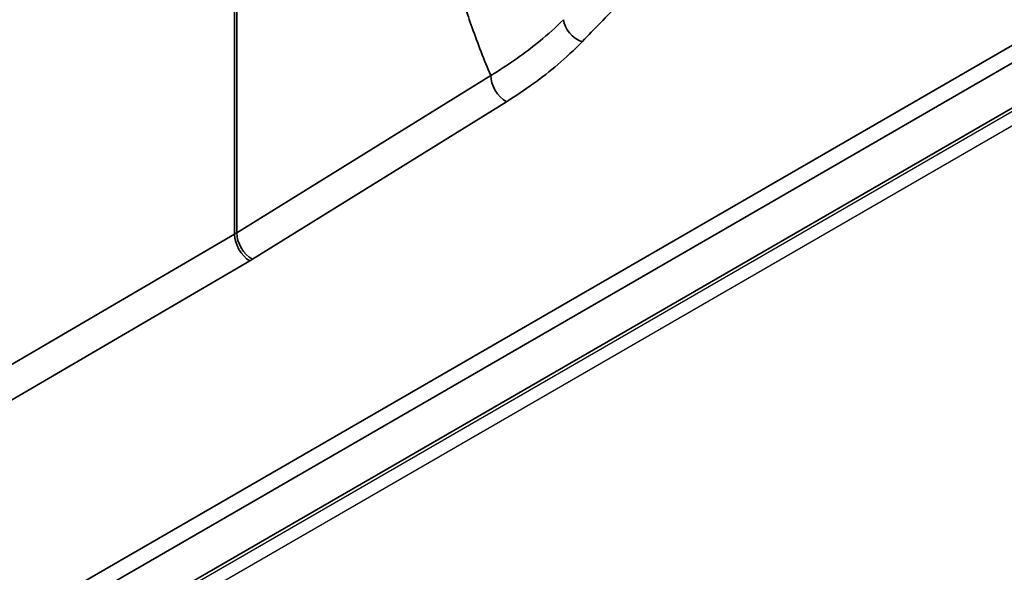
# Model space of a CAD drawing. Header units: millimetres. Extents: x 100 to 2070, y 30 to 1455.
# Tile 21 of 83: x 833 to 855, y 166 to 178. Entities that reach past the tile are written whole.
import ezdxf

# ---------------------------------------------------------------- set-up
doc = ezdxf.new("R2010")
doc.units = ezdxf.units.MM
doc.header["$LTSCALE"] = 5
doc.layers.add('_Sichtbarkanten', color=7, linetype='Continuous', lineweight=25)
doc.layers.add('Sichtbar schmal (ISO)', color=7, linetype='Continuous', lineweight=35)

msp = doc.modelspace()

# ---------------------------------------------------------------- linework, layer by layer
at = {"layer": '_Sichtbarkanten'}
for p, q in [((1066.872, 298.287), (679.866, 74.849)), ((680.027, 74.622), (1066.814, 297.933))]:
    msp.add_line(p, q, dxfattribs=at)
at = {"layer": 'Sichtbar schmal (ISO)'}
for p, q in [((679.75, 76.299), (1066.744, 299.73)), ((1066.918, 299.425), (679.924, 75.994)), ((679.918, 74.963), (1066.924, 298.401)), ((837.587, 188.975), (837.587, 173.377)), ((837.637, 189.004), (837.637, 173.407)), ((837.637, 173.407), (843.451, 177.011)), ((837.997, 172.806), (843.811, 176.41)), ((679.29, 81.005), (837.587, 173.377)), ((837.935, 172.768), (679.29, 80.194))]:
    msp.add_line(p, q, dxfattribs=at)
for centre, major_axis, ratio, start_param, end_param in [((845.549, 178.188), (-0.359, 0.348), 0.708516, 0.709019, 2.158377), ((843.817, 176.814), (-0.263, 0.425), 0.596796, 0.76701, 2.320364), ((835.809, 174.392), (2.5, 0), 0.57735, 5.503612, 5.532694), ((837.941, 173.173), (-0.25, 0.433), 0.577349, 0.785405, 2.338748), ((838.003, 173.21), (-0.263, 0.425), 0.596796, 0.767031, 2.320364), ((835.803, 174.03), (3, -0.046), 0.587332, 5.511684, 5.54157)]:
    msp.add_ellipse(centre, major_axis=major_axis, ratio=ratio, start_param=start_param, end_param=end_param, dxfattribs=at)
for points, knots in [([(843.451, 177.011), (843.3, 177.364), (843.158, 177.727), (843.027, 178.1), (842.968, 178.267), (842.911, 178.435), (842.857, 178.606), (842.724, 179.021), (842.602, 179.449), (842.493, 179.887), (842.457, 180.033), (842.422, 180.18), (842.388, 180.329), (842.279, 180.809), (842.185, 181.303), (842.104, 181.808), (842.085, 181.927), (842.067, 182.047), (842.049, 182.167), (841.97, 182.715), (841.908, 183.275), (841.862, 183.848), (841.855, 183.935), (841.848, 184.023), (841.842, 184.111), (841.798, 184.726), (841.774, 185.355), (841.768, 185.996), (841.768, 186.047), (841.767, 186.098), (841.767, 186.15), (841.764, 186.833), (841.783, 187.531), (841.823, 188.24), (841.824, 188.251), (841.825, 188.261), (841.825, 188.272), (841.867, 188.992), (841.93, 189.722), (842.016, 190.465), (842.02, 190.498), (842.023, 190.53), (842.027, 190.562), (842.068, 190.911), (842.114, 191.262), (842.165, 191.618)], [0, 0, 0, 0, 0.06915, 0.06915, 0.06915, 0.1, 0.1, 0.1, 0.1750495, 0.1750495, 0.1750495, 0.2, 0.2, 0.2, 0.2808979, 0.2808979, 0.2808979, 0.3, 0.3, 0.3, 0.3867525, 0.3867525, 0.3867525, 0.4, 0.4, 0.4, 0.4926077, 0.4926077, 0.4926077, 0.5, 0.5, 0.5, 0.5984773, 0.5984773, 0.5984773, 0.6, 0.6, 0.6, 0.7, 0.7, 0.7, 0.7043454, 0.7043454, 0.7043454, 0.7511478, 0.7511478, 0.7511478, 0.7511478]), ([(845.543, 177.783), (845.822, 178.071), (846.106, 178.363), (846.385, 178.65), (846.664, 178.937), (846.939, 179.218), (847.235, 179.522), (847.531, 179.825), (847.85, 180.149), (848.181, 180.486)], [0, 0, 0, 0, 0.333333, 0.333333, 0.333333, 0.666667, 0.666667, 0.666667, 1, 1, 1, 1]), ([(843.451, 177.011), (843.657, 177.134), (843.857, 177.264), (844.042, 177.394), (844.228, 177.524), (844.401, 177.655), (844.579, 177.802), (844.758, 177.948), (844.94, 178.111), (845.116, 178.286)], [0, 0, 0, 0, 0.3333333, 0.3333333, 0.3333333, 0.6666667, 0.6666667, 0.6666667, 1, 1, 1, 1]), ([(843.811, 176.41), (844.026, 176.543), (844.233, 176.682), (844.427, 176.823), (844.62, 176.963), (844.801, 177.104), (844.985, 177.262), (845.17, 177.42), (845.36, 177.595), (845.543, 177.783)], [0, 0, 0, 0, 0.3333333, 0.3333333, 0.3333333, 0.6666667, 0.6666667, 0.6666667, 1, 1, 1, 1])]:
    msp.add_open_spline(points, degree=3, knots=knots, dxfattribs=at)

doc.saveas('drawing.dxf')
